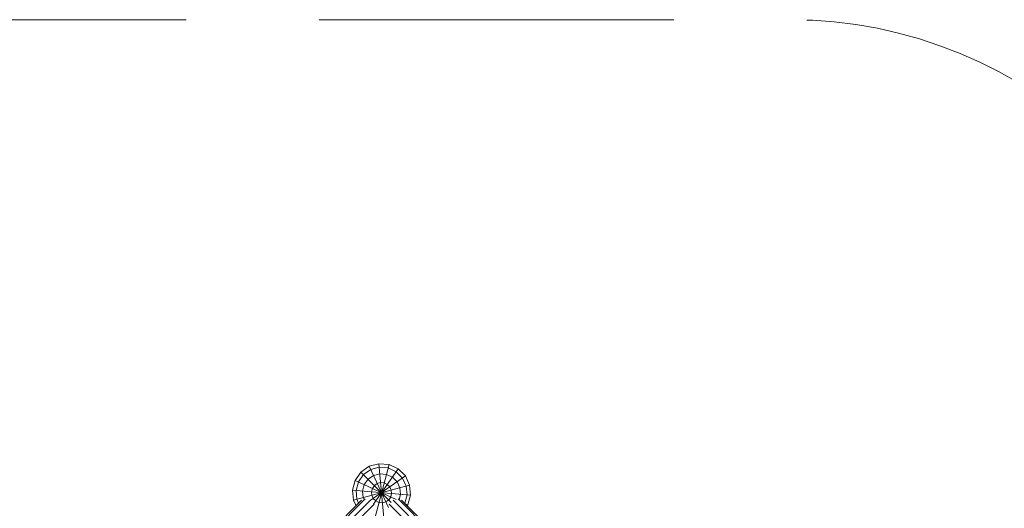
# Model space of a CAD drawing. Header units: millimetres. Extents: x 0 to 6535399, y 0 to 6021678.
# Tile 42 of 59: x 6532994.764 to 6532996.429, y 6021290.196 to 6021291.022. Entities that reach past the tile are written whole.
import ezdxf

# ---------------------------------------------------------------- set-up
doc = ezdxf.new("R2010")
doc.units = ezdxf.units.MM
doc.linetypes.add('GESTRICHELT_2', pattern=[1650, 1200, -450])
for name, color, linetype, lineweight in [('LINARIUM_Nr_Pióra__7', 7, 'Continuous', 0), ('LINARIUM_WYMIAR_Nr_Pióra__1', 1, 'Continuous', 0), ('PZT_plac zabaw', 7, 'Continuous', 15)]:
    doc.layers.add(name, color=color, linetype=linetype, lineweight=lineweight)

# ---------------------------------------------------------------- blocks, each defined once
blk = doc.blocks.new('linarium')
at = {"layer": 'LINARIUM_Nr_Pióra__7', "linetype": 'Continuous'}
for p, q in [((-41.9, 5689.8), (-8.9, 5698.6)), ((8.3, 5502.4), (-8.9, 5698.6)), ((-8.9, 5698.6), (25.2, 5695.6)), ((-69.9, 5670.1), (-89.6, 5642.1)), ((-69.9, 5670.1), (-41.9, 5689.8)), ((32.7, 5567.5), (-69.9, 5670.1)), ((-36.9, 5679), (-61.5, 5661.7)), ((23.1, 5550.3), (-41.9, 5689.8)), ((-7.9, 5686.8), (-36.9, 5679)), ((-5.9, 5664.5), (-27.5, 5658.8)), ((-27.1, 5562.2), (56.2, 5681.2)), ((-21.2, 5522.5), (25.2, 5695.6)), ((22.1, 5684.2), (-7.9, 5686.8)), ((16.3, 5662.6), (-5.9, 5664.5)), ((49.4, 5671.4), (22.1, 5684.2)), ((25.2, 5695.6), (56.2, 5681.2)), ((49.4, 5671.4), (70.6, 5650.2)), ((56.2, 5681.2), (80.4, 5657)), ((-98.4, 5609.1), (-89.6, 5642.1)), ((-89.6, 5642.1), (49.3, 5577.3)), ((-86.6, 5608), (-78.8, 5637.1)), ((-78.8, 5637.1), (-61.5, 5661.7)), ((-45.8, 5646), (-58.6, 5627.7)), ((-27.5, 5658.8), (-45.8, 5646)), ((-38.6, 5573.7), (80.4, 5657)), ((-24.5, 5624.7), (-14.8, 5631.5)), ((-3.3, 5634.6), (-14.8, 5631.5)), ((-3.3, 5634.6), (8.5, 5633.5)), ((19.3, 5628.5), (8.5, 5633.5)), ((16.3, 5662.6), (36.6, 5653.2)), ((36.6, 5653.2), (52.3, 5637.4)), ((61.8, 5617.1), (52.3, 5637.4)), ((83.3, 5622.9), (70.6, 5650.2)), ((80.4, 5657), (94.8, 5626)), ((-98.4, 5609.1), (-95.4, 5575)), ((-98.4, 5609.1), (97.8, 5591.9)), ((-95.4, 5575), (94.8, 5626)), ((-84, 5578.1), (-86.6, 5608)), ((-58.6, 5627.7), (-64.3, 5606.1)), ((-62.4, 5583.9), (-64.3, 5606.1)), ((-34.4, 5603.5), (-31.3, 5615)), ((-33.3, 5591.6), (-34.4, 5603.5)), ((-24.5, 5624.7), (-31.3, 5615)), ((19.3, 5628.5), (27.7, 5620.1)), ((27.7, 5620.1), (32.7, 5609.4)), ((33.8, 5597.5), (30.7, 5586)), ((33.8, 5597.5), (32.7, 5609.4)), ((61.8, 5617.1), (63.7, 5594.9)), ((86, 5593), (83.3, 5622.9)), ((94.8, 5626), (97.8, 5591.9)), ((-956, 4686.6), (-67.7, 5574.9)), ((-950.5, 4684), (-55.3, 5579.2)), ((-938, 4675.3), (-39, 5574.3)), ((-95.4, 5575), (-86.6, 5556)), ((-77.8, 5564.8), (-84, 5578.1)), ((-59.4, 5577.4), (-62.4, 5583.9)), ((-28.3, 5580.9), (-33.3, 5591.6)), ((-28.3, 5580.9), (-19.9, 5572.5)), ((-19.9, 5572.5), (-9.2, 5567.5)), ((-9.2, 5567.5), (2.7, 5566.4)), ((2.7, 5566.4), (14.1, 5569.5)), ((14.1, 5569.5), (23.9, 5576.3)), ((30.7, 5586), (23.9, 5576.3)), ((937.3, 4676.4), (39.1, 5574.7)), ((949.8, 4685.2), (55.5, 5579.5)), ((63.7, 5594.9), (59.1, 5577.8)), ((954.6, 4688.5), (67.8, 5575.3)), ((78.4, 5564.7), (86, 5593)), ((88.9, 5558.9), (97.8, 5591.9)), ((-924.9, 4662.2), (-25.8, 5561.3)), ((923.9, 4663.6), (26, 5561.5)), ((88.9, 5558.9), (80, 5563)), ((87, 5556.1), (88.9, 5558.9))]:
    blk.add_line(p, q, dxfattribs=at)
at = {"layer": 'LINARIUM_WYMIAR_Nr_Pióra__1', "linetype": 'GESTRICHELT_2', "flags": 128}
blk.add_lwpolyline([(1383.8, 0, 0.198912), (2444.5, 439.3), (3160, 1154.8, 0.198912), (3599.3, 2215.5), (3599.3, 4984.7, 0.198912), (3160, 6045.4), (2444.2, 6761.2, 0.198912), (1383.6, 7200.5), (-1383.6, 7200.5, 0.198912), (-2444.2, 6761.2), (-3160.6, 6044.8, 0.198912), (-3600, 4984.1), (-3600, 2216.1, 0.198912), (-3160.6, 1155.5), (-2444.5, 439.3, 0.198912), (-1383.8, 0)], format="xyb", close=True, dxfattribs=at)

msp = doc.modelspace()

# ---------------------------------------------------------------- block references
at = {"layer": 'PZT_plac zabaw', "xscale": 0.0005, "yscale": 0.0005, "zscale": 0.0005}
msp.add_blockref('linarium', (6532995.3759, 6021287.4221), dxfattribs=at)

doc.saveas('drawing.dxf')
